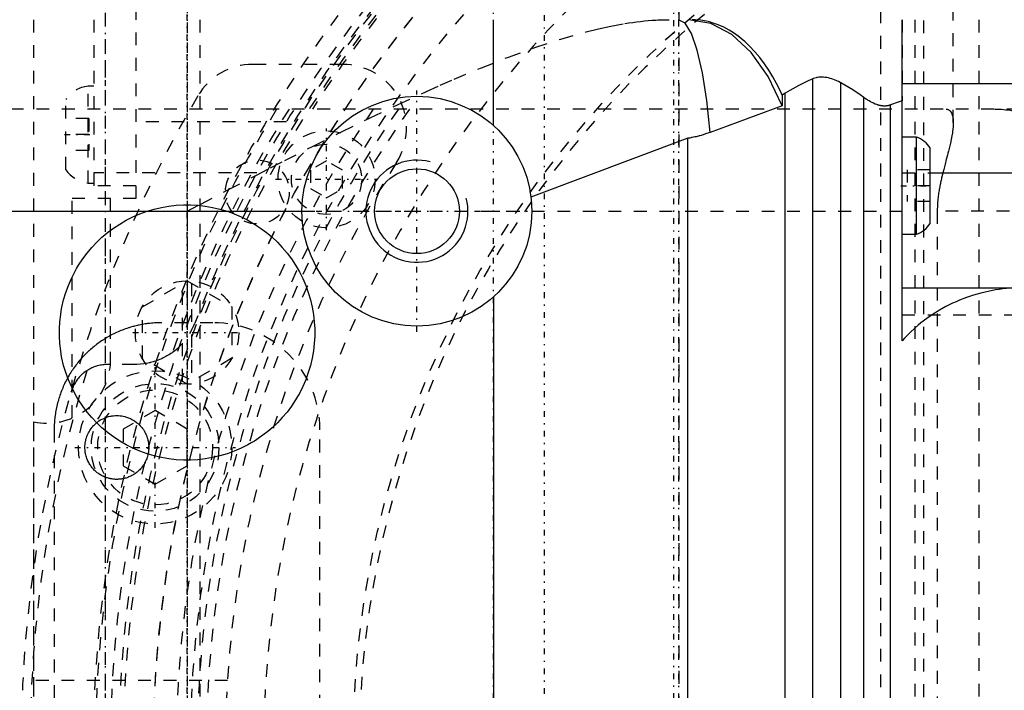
# Model space of a CAD drawing. Extents: x -526 to 218, y -128 to 128.
# Tile 13 of 21: x -101 to -24, y 4 to 57. Entities that reach past the tile are written whole.
import ezdxf

# ---------------------------------------------------------------- set-up
doc = ezdxf.new("R2010")
doc.units = 0
doc.linetypes.add('CENTER', pattern=[1.5, 0.45, -0.5, 0.05, -0.5])
doc.linetypes.add('DASHED', pattern=[2, 1, -1])
for name, color, linetype in [('AM_0', 7, 'CONTINUOUS'), ('AM_10', 7, 'CONTINUOUS'), ('AM_3', 7, 'DASHED'), ('AM_7', 7, 'CENTER')]:
    doc.layers.add(name, color=color, linetype=linetype)

msp = doc.modelspace()

# ---------------------------------------------------------------- linework, layer by layer
at = {"layer": 'AM_0', "color": 7, "linetype": 'CONTINUOUS'}
for p, q in [((-64, 48.708), (-64, 57)), ((-32, 31.856), (-32, 57)), ((-38.988, -52.368), (-38.988, 52.368)), ((-36.8, -52.057), (-36.8, 52.057)), ((-32, 52), (-11.269, 52)), ((-41.161, 51.233), (-41.394, 51.096)), ((-41.394, 51.096), (-41.394, 50.246)), ((-41.161, -51.233), (-41.161, 51.233)), ((-35, -50.906), (-35, 50.906)), ((-41.394, 50.246), (-47.043, 48.176)), ((-32.913, -50.319), (-32.913, 50.319)), ((-48.788, 47.71), (-61.068, 43.105)), ((-48.788, -3.534), (-48.788, 47.71)), ((-30.876, 47.8), (-32, 47.8)), ((-30.876, 40.2), (-30.876, 47.8)), ((-29.8, 41.046), (-29.8, 46.954)), ((-29.8, 45), (-11.073, 45)), ((-116, 42), (-79, 42)), ((-32, 40.2), (-30.876, 40.2)), ((-32, 36), (-20.365, 36)), ((-64, 35.292), (-64, -1.708))]:
    msp.add_line(p, q, dxfattribs=at)
for points in [[(-47.043, 48.176), (-47.3, 50.66), (-47.638, 52.828), (-48.045, 54.602), (-48.505, 55.918), (-49.002, 56.727), (-49.517, 57)], [(-41.394, 50.246), (-42.483, 52.547), (-43.814, 54.437), (-45.337, 55.842), (-46.99, 56.708), (-48.711, 57)]]:
    msp.add_lwpolyline(points, dxfattribs=at)
for points in [[(-41.394, 51.096, 0), (-41.537, 51.404, 0), (-41.83, 51.992, 0), (-42.131, 52.535, 0), (-42.284, 52.792, 0), (-42.445, 53.048, 0), (-42.785, 53.551, 0), (-43.147, 54.033, 0), (-43.528, 54.487, 0), (-43.921, 54.906, 0), (-44.322, 55.286, 0), (-44.524, 55.459, 0), (-44.725, 55.621, 0), (-45.122, 55.912, 0), (-45.534, 56.173, 0), (-45.966, 56.406, 0), (-46.412, 56.604, 0), (-46.867, 56.763, 0), (-47.096, 56.828, 0), (-47.325, 56.882, 0), (-47.778, 56.959, 0), (-48.221, 56.996, 0), (-48.437, 57, 0)], [(-36.8, 52.057, 0), (-36.862, 52.092, 0), (-36.988, 52.158, 0), (-37.115, 52.218, 0), (-37.18, 52.247, 0), (-37.244, 52.274, 0), (-37.374, 52.324, 0), (-37.505, 52.369, 0), (-37.637, 52.407, 0), (-37.769, 52.439, 0), (-37.899, 52.465, 0), (-37.964, 52.475, 0), (-38.028, 52.484, 0), (-38.154, 52.496, 0), (-38.278, 52.501, 0), (-38.4, 52.499, 0), (-38.518, 52.491, 0), (-38.631, 52.475, 0), (-38.686, 52.465, 0), (-38.739, 52.453, 0), (-38.842, 52.424, 0), (-38.941, 52.388, 0), (-38.988, 52.368, 0)], [(-38.988, 52.368, 0), (-39.355, 52.199, 0), (-40.08, 51.84, 0), (-40.796, 51.449, 0), (-41.161, 51.233, 0)], [(-35, 50.906, 0), (-35.281, 51.104, 0), (-35.868, 51.494, 0), (-36.484, 51.873, 0), (-36.8, 52.057, 0)], [(-32.913, 50.319, 0), (-32.921, 50.316, 0), (-32.937, 50.31, 0), (-32.953, 50.304, 0), (-32.961, 50.302, 0), (-32.969, 50.299, 0), (-32.985, 50.293, 0), (-33.002, 50.288, 0), (-33.019, 50.283, 0), (-33.035, 50.279, 0), (-33.052, 50.274, 0), (-33.061, 50.272, 0), (-33.069, 50.27, 0), (-33.086, 50.266, 0), (-33.103, 50.262, 0), (-33.121, 50.259, 0), (-33.138, 50.256, 0), (-33.156, 50.253, 0), (-33.165, 50.251, 0), (-33.174, 50.25, 0), (-33.192, 50.247, 0), (-33.21, 50.245, 0), (-33.219, 50.244, 0), (-33.228, 50.243, 0), (-33.246, 50.241, 0), (-33.264, 50.24, 0), (-33.273, 50.239, 0), (-33.283, 50.238, 0), (-33.301, 50.237, 0), (-33.32, 50.236, 0), (-33.339, 50.236, 0), (-33.358, 50.235, 0), (-33.377, 50.235, 0), (-33.387, 50.235, 0), (-33.396, 50.236, 0), (-33.415, 50.236, 0), (-33.435, 50.237, 0), (-33.455, 50.238, 0), (-33.474, 50.239, 0), (-33.494, 50.24, 0), (-33.504, 50.241, 0), (-33.514, 50.242, 0), (-33.534, 50.244, 0), (-33.553, 50.246, 0), (-33.573, 50.249, 0), (-33.593, 50.252, 0), (-33.613, 50.255, 0), (-33.623, 50.256, 0), (-33.633, 50.258, 0), (-33.653, 50.261, 0), (-33.673, 50.265, 0), (-33.693, 50.269, 0), (-33.713, 50.273, 0), (-33.734, 50.277, 0), (-33.744, 50.28, 0), (-33.754, 50.282, 0), (-33.774, 50.287, 0), (-33.794, 50.292, 0), (-33.814, 50.297, 0), (-33.835, 50.303, 0), (-33.855, 50.308, 0), (-33.865, 50.311, 0), (-33.875, 50.314, 0), (-33.896, 50.32, 0), (-33.916, 50.327, 0), (-33.926, 50.33, 0), (-33.987, 50.35, 0), (-34.11, 50.397, 0), (-34.233, 50.45, 0), (-34.354, 50.508, 0), (-34.475, 50.572, 0), (-34.595, 50.64, 0), (-34.654, 50.676, 0), (-34.713, 50.712, 0), (-34.829, 50.788, 0), (-34.944, 50.866, 0), (-35, 50.906, 0)], [(-32, 50.657, 0), (-32.153, 50.604, 0), (-32.459, 50.493, 0), (-32.762, 50.378, 0), (-32.913, 50.319, 0)], [(-47.043, 48.176, 0), (-47.323, 48.075, 0), (-47.656, 47.967, 0), (-47.752, 47.939, 0), (-47.849, 47.911, 0), (-47.897, 47.898, 0), (-47.946, 47.885, 0), (-48.043, 47.86, 0), (-48.141, 47.836, 0), (-48.239, 47.813, 0), (-48.338, 47.791, 0), (-48.437, 47.771, 0), (-48.487, 47.761, 0), (-48.537, 47.752, 0), (-48.637, 47.734, 0), (-48.738, 47.718, 0), (-48.788, 47.71, 0)], [(-22.636, 36, 0), (-22.931, 35.997, 0), (-23.52, 35.969, 0), (-24.107, 35.915, 0), (-24.399, 35.878, 0), (-24.691, 35.834, 0), (-25.27, 35.726, 0), (-25.843, 35.591, 0), (-26.409, 35.43, 0), (-26.966, 35.243, 0), (-27.514, 35.031, 0), (-27.783, 34.915, 0), (-28.05, 34.793, 0), (-28.574, 34.531, 0), (-29.085, 34.246, 0), (-29.581, 33.937, 0), (-30.061, 33.605, 0), (-30.525, 33.252, 0), (-30.75, 33.068, 0), (-30.971, 32.878, 0), (-31.397, 32.484, 0), (-31.804, 32.07, 0), (-32, 31.856, 0)]]:
    msp.add_polyline3d(points, dxfattribs=at)
for radius in [9, 3.323]:
    msp.add_circle((-70, 42), radius, dxfattribs=at)
for centre, radius, start, end in [((0, 0), 92.807, 28.35328, 104.98705), ((-31.5, 45.9), 2, 31.78833, 71.80513), ((-31.5, 42.1), 2, 288.19487, 328.21167)]:
    msp.add_arc(centre, radius, start, end, dxfattribs=at)
at = {"layer": 'AM_10', "color": 7, "linetype": 'CONTINUOUS'}
msp.add_arc((-70, 42), 4, 75, 15, dxfattribs=at)
at = {"layer": 'AM_3', "color": 6, "linetype": 'DASHED'}
for p, q in [((-49.5, 74), (-49.5, -64)), ((-92, 72), (-92, 43)), ((-95.3, 71), (-95.3, 44)), ((-94.4, -63.531), (-94.4, 68.173)), ((-30.291, -64.051), (-30.291, 68.551)), ((-33.67, -63.271), (-33.67, 67.771)), ((-28, 48.936), (-28, 63.5)), ((-100.033, 59), (-100.033, -59)), ((-87, 59), (-87, -69)), ((-32, 57), (-32, 50.657)), ((-31, 57), (-31, -57)), ((-26, 57), (-26, -57)), ((-75.814, 53.5), (-82.848, 53.5)), ((-95.3, 51.8), (-95.75, 51.8)), ((-95.75, 44.2), (-95.75, 51.8)), ((-97.5, 45.25), (-97.5, 50.75)), ((7.2, 50), (-120.861, 50)), ((-95.7, 49.25), (-97.5, 49.25)), ((-95.7, 49.25), (-95.7, 46.75)), ((-80.218, 49), (-92, 49)), ((-95.7, 48), (-97.5, 48)), ((-95.7, 46.75), (-97.5, 46.75)), ((-77.076, 45.943), (-78.326, 45.222)), ((-75.826, 45.222), (-77.076, 45.943)), ((-82.529, 45), (-95.3, 45)), ((-78.326, 45.222), (-78.326, 43.778)), ((-75.826, 43.778), (-75.826, 45.222)), ((-32, 45), (-29.8, 45)), ((-31.6, 45.25), (-31.6, 42.75)), ((-29.8, 45.25), (-31.6, 45.25)), ((-95.75, 44.2), (-95.3, 44.2)), ((-92, 44), (-95.3, 44)), ((-29.8, 44), (-31.6, 44)), ((-78.326, 43.778), (-77.076, 43.057)), ((-77.076, 43.057), (-75.826, 43.778)), ((-97, 25.806), (-97, 43)), ((-92, 43), (-97, 43)), ((-94, 30), (-94, 43)), ((-29.8, 42.75), (-31.6, 42.75)), ((-88, 42), (-88, 33.265)), ((-79, 42), (-32, 42)), ((-29.248, 42), (-29.248, -42)), ((-17.602, 42), (-29.248, 42)), ((-91.5, 34.521), (-88, 36.541)), ((-88.35, 28.661), (-88.35, 36.339)), ((-88, 36.541), (-84.5, 34.521)), ((-87.65, 36.339), (-87.65, 28.661)), ((-91.5, 30.479), (-91.5, 34.521)), ((-84.5, 34.521), (-84.5, 30.479)), ((-85.975, 33.265), (-90.025, 33.265)), ((-32, 33.887), (-18, 33.887)), ((-88, 28.459), (-91.5, 30.479)), ((-84.5, 30.479), (-88, 28.459)), ((-92.072, 30), (-94.207, 30)), ((-90.5, 26.387), (-93, 24.943)), ((-88, 24.943), (-90.5, 26.387)), ((-100, -25.5), (-100, 25.5)), ((-98.405, 24.885), (-98.405, -24.885)), ((-93, 24.943), (-93, 22.057)), ((-88, 22.057), (-88, 24.943)), ((-77.595, -24.885), (-77.595, 24.885)), ((-93, 22.057), (-90.5, 20.613)), ((-90.5, 20.613), (-88, 22.057)), ((-84.838, 5.25), (-100.863, 5.25))]:
    msp.add_line(p, q, dxfattribs=at)
for points in [[(-88, 42, 0), (-86.926, 42.561, 0), (-84.756, 43.692, 0), (-82.56, 44.832, 0), (-81.454, 45.402, 0), (-80.346, 45.971, 0), (-78.122, 47.102, 0), (-75.894, 48.217, 0), (-73.67, 49.306, 0), (-71.456, 50.362, 0), (-69.259, 51.376, 0), (-68.169, 51.864, 0), (-67.085, 52.339, 0), (-64.94, 53.241, 0), (-62.829, 54.073, 0), (-60.758, 54.825, 0), (-58.73, 55.487, 0), (-56.751, 56.047, 0), (-55.78, 56.285, 0), (-54.823, 56.493, 0), (-53.724, 56.694, 0), (-53.413, 56.743, 0), (-53.104, 56.788, 0), (-52.95, 56.809, 0), (-52.797, 56.829, 0), (-52.491, 56.866, 0), (-52.187, 56.898, 0), (-51.885, 56.927, 0), (-51.584, 56.951, 0), (-51.285, 56.97, 0), (-51.136, 56.978, 0), (-50.987, 56.984, 0), (-50.691, 56.994, 0), (-50.397, 56.999, 0), (-50.251, 57, 0)], [(-28.566, 50, 0), (-28.534, 49.999, 0), (-28.474, 49.991, 0), (-28.417, 49.976, 0), (-28.391, 49.965, 0), (-28.365, 49.953, 0), (-28.316, 49.924, 0), (-28.27, 49.888, 0), (-28.229, 49.845, 0), (-28.191, 49.797, 0), (-28.157, 49.743, 0), (-28.141, 49.714, 0), (-28.127, 49.684, 0), (-28.099, 49.619, 0), (-28.075, 49.548, 0), (-28.054, 49.471, 0), (-28.036, 49.387, 0), (-28.022, 49.297, 0), (-28.016, 49.25, 0), (-28.011, 49.202, 0), (-28.004, 49.1, 0), (-28, 48.992, 0), (-28, 48.936, 0)], [(-24.741, 50, 0), (-24.569, 49.998, 0), (-24.227, 49.983, 0), (-23.886, 49.953, 0), (-23.715, 49.932, 0), (-23.546, 49.908, 0), (-23.207, 49.848, 0), (-22.872, 49.773, 0), (-22.54, 49.683, 0), (-22.211, 49.58, 0), (-21.888, 49.461, 0), (-21.728, 49.397, 0), (-21.569, 49.329, 0), (-21.255, 49.183, 0), (-20.949, 49.023, 0), (-20.649, 48.85, 0), (-20.357, 48.665, 0), (-20.074, 48.467, 0), (-19.935, 48.363, 0), (-19.798, 48.256, 0), (-19.531, 48.034, 0), (-19.274, 47.799, 0), (-19.149, 47.678, 0)], [(-28, 48.936, 0), (-28.001, 48.836, 0), (-28.012, 48.624, 0), (-28.034, 48.396, 0), (-28.048, 48.276, 0), (-28.066, 48.152, 0), (-28.108, 47.893, 0), (-28.16, 47.619, 0), (-28.222, 47.331, 0), (-28.292, 47.029, 0), (-28.37, 46.714, 0), (-28.412, 46.55, 0), (-28.456, 46.383, 0), (-28.547, 46.039, 0), (-28.642, 45.677, 0), (-28.748, 45.272, 0), (-28.814, 45.012, 0), (-28.833, 44.935, 0), (-28.852, 44.857, 0), (-28.862, 44.817, 0), (-28.872, 44.777, 0), (-28.891, 44.695, 0), (-28.91, 44.613, 0), (-28.929, 44.529, 0), (-28.948, 44.444, 0), (-28.967, 44.358, 0), (-28.977, 44.314, 0), (-28.986, 44.27, 0), (-29.005, 44.181, 0), (-29.023, 44.091, 0), (-29.032, 44.045, 0), (-29.041, 43.999, 0), (-29.059, 43.906, 0), (-29.076, 43.812, 0), (-29.085, 43.765, 0), (-29.093, 43.717, 0), (-29.109, 43.62, 0), (-29.125, 43.521, 0), (-29.141, 43.418, 0), (-29.156, 43.309, 0), (-29.171, 43.197, 0), (-29.178, 43.139, 0), (-29.185, 43.08, 0), (-29.198, 42.96, 0), (-29.21, 42.837, 0), (-29.22, 42.711, 0), (-29.229, 42.584, 0), (-29.236, 42.454, 0), (-29.24, 42.389, 0), (-29.242, 42.324, 0), (-29.246, 42.194, 0), (-29.248, 42.064, 0), (-29.248, 42, 0)], [(-78, 32.5, 0), (-78.004, 32.219, 0), (-78.036, 31.651, 0), (-78.102, 31.077, 0), (-78.147, 30.79, 0), (-78.201, 30.503, 0), (-78.336, 29.93, 0), (-78.504, 29.364, 0), (-78.707, 28.807, 0), (-78.942, 28.263, 0), (-79.208, 27.735, 0), (-79.352, 27.478, 0), (-79.504, 27.226, 0), (-79.827, 26.738, 0), (-80.174, 26.275, 0), (-80.542, 25.838, 0), (-80.929, 25.429, 0), (-81.338, 25.043, 0), (-81.553, 24.856, 0), (-81.775, 24.674, 0), (-82.238, 24.327, 0), (-82.726, 24.004, 0), (-82.978, 23.852, 0), (-83.235, 23.708, 0), (-83.763, 23.442, 0), (-84.307, 23.207, 0), (-84.584, 23.102, 0), (-84.864, 23.005, 0), (-85.43, 22.836, 0), (-86.003, 22.702, 0), (-86.577, 22.602, 0), (-87.151, 22.536, 0), (-87.719, 22.504, 0), (-88, 22.5, 0), (-88.281, 22.504, 0), (-88.849, 22.536, 0), (-89.423, 22.602, 0), (-89.997, 22.702, 0), (-90.57, 22.836, 0), (-91.136, 23.005, 0), (-91.416, 23.102, 0), (-91.693, 23.207, 0), (-92.237, 23.442, 0), (-92.765, 23.708, 0), (-93.274, 24.004, 0), (-93.762, 24.327, 0), (-94.225, 24.674, 0), (-94.447, 24.856, 0), (-94.662, 25.043, 0), (-95.071, 25.429, 0), (-95.458, 25.838, 0), (-95.826, 26.275, 0), (-96.173, 26.738, 0), (-96.496, 27.226, 0), (-96.648, 27.478, 0), (-96.792, 27.735, 0), (-97.058, 28.263, 0), (-97.293, 28.807, 0), (-97.496, 29.364, 0), (-97.664, 29.93, 0), (-97.799, 30.503, 0), (-97.853, 30.79, 0), (-97.898, 31.077, 0), (-97.964, 31.651, 0), (-97.996, 32.219, 0), (-98, 32.5, 0), (-97.996, 32.781, 0), (-97.964, 33.349, 0), (-97.898, 33.923, 0), (-97.853, 34.21, 0), (-97.799, 34.497, 0), (-97.664, 35.07, 0), (-97.496, 35.636, 0), (-97.293, 36.193, 0), (-97.058, 36.737, 0), (-96.792, 37.265, 0), (-96.648, 37.522, 0), (-96.496, 37.774, 0), (-96.173, 38.262, 0), (-95.826, 38.725, 0), (-95.458, 39.162, 0), (-95.071, 39.571, 0), (-94.662, 39.957, 0), (-94.447, 40.144, 0), (-94.225, 40.326, 0), (-93.762, 40.673, 0), (-93.274, 40.996, 0), (-92.765, 41.292, 0), (-92.237, 41.558, 0), (-91.693, 41.793, 0), (-91.416, 41.898, 0), (-91.136, 41.995, 0), (-90.57, 42.164, 0), (-89.997, 42.298, 0), (-89.423, 42.398, 0), (-88.849, 42.464, 0), (-88.281, 42.496, 0), (-88, 42.5, 0), (-87.719, 42.496, 0), (-87.151, 42.464, 0), (-86.577, 42.398, 0), (-86.003, 42.298, 0), (-85.43, 42.164, 0), (-84.864, 41.995, 0), (-84.584, 41.898, 0), (-84.307, 41.793, 0), (-83.763, 41.558, 0), (-83.235, 41.292, 0), (-82.978, 41.148, 0), (-82.726, 40.996, 0), (-82.238, 40.673, 0), (-81.775, 40.326, 0), (-81.553, 40.144, 0), (-81.338, 39.957, 0), (-80.929, 39.571, 0), (-80.542, 39.162, 0), (-80.174, 38.725, 0), (-79.827, 38.262, 0), (-79.504, 37.774, 0), (-79.352, 37.522, 0), (-79.208, 37.265, 0), (-78.942, 36.737, 0), (-78.707, 36.193, 0), (-78.504, 35.636, 0), (-78.336, 35.07, 0), (-78.201, 34.497, 0), (-78.147, 34.21, 0), (-78.102, 33.923, 0), (-78.036, 33.349, 0), (-78.004, 32.781, 0), (-78, 32.5, 0)], [(-90.025, 33.265, 0), (-90.084, 33.265, 0), (-90.201, 33.263, 0), (-90.32, 33.26, 0), (-90.379, 33.258, 0), (-90.438, 33.255, 0), (-90.557, 33.248, 0), (-90.677, 33.24, 0), (-90.797, 33.229, 0), (-90.917, 33.217, 0), (-91.037, 33.204, 0), (-91.097, 33.196, 0), (-91.157, 33.188, 0), (-91.278, 33.171, 0), (-91.398, 33.152, 0), (-91.518, 33.131, 0), (-91.639, 33.108, 0), (-91.759, 33.084, 0), (-91.819, 33.071, 0), (-91.879, 33.057, 0), (-91.999, 33.029, 0), (-92.119, 32.999, 0), (-92.178, 32.984, 0), (-92.238, 32.967, 0), (-92.357, 32.934, 0), (-92.476, 32.899, 0), (-92.535, 32.88, 0), (-92.594, 32.862, 0), (-92.712, 32.823, 0), (-92.829, 32.782, 0), (-92.945, 32.74, 0), (-93.061, 32.696, 0), (-93.177, 32.65, 0), (-93.234, 32.626, 0), (-93.291, 32.602, 0), (-93.405, 32.553, 0), (-93.518, 32.502, 0), (-93.63, 32.45, 0), (-93.742, 32.396, 0), (-93.853, 32.34, 0), (-93.907, 32.311, 0), (-93.962, 32.282, 0), (-94.071, 32.224, 0), (-94.179, 32.163, 0), (-94.285, 32.101, 0), (-94.391, 32.038, 0), (-94.495, 31.973, 0), (-94.547, 31.94, 0), (-94.599, 31.907, 0), (-94.701, 31.839, 0), (-94.802, 31.77, 0), (-94.901, 31.7, 0), (-95, 31.629, 0), (-95.097, 31.556, 0), (-95.145, 31.519, 0), (-95.193, 31.482, 0), (-95.287, 31.407, 0), (-95.38, 31.331, 0), (-95.471, 31.254, 0), (-95.562, 31.176, 0), (-95.65, 31.096, 0), (-95.694, 31.056, 0), (-95.737, 31.016, 0), (-95.823, 30.935, 0), (-95.907, 30.854, 0), (-95.949, 30.812, 0), (-95.99, 30.771, 0), (-96.072, 30.687, 0), (-96.152, 30.601, 0), (-96.193, 30.558, 0), (-96.233, 30.514, 0), (-96.312, 30.426, 0), (-96.39, 30.336, 0), (-96.467, 30.244, 0), (-96.543, 30.151, 0), (-96.619, 30.057, 0), (-96.656, 30.009, 0), (-96.693, 29.961, 0), (-96.765, 29.864, 0), (-96.837, 29.766, 0), (-96.907, 29.666, 0), (-96.976, 29.565, 0), (-97.044, 29.463, 0), (-97.077, 29.411, 0), (-97.11, 29.36, 0), (-97.175, 29.255, 0), (-97.239, 29.15, 0), (-97.301, 29.043, 0), (-97.361, 28.935, 0), (-97.42, 28.826, 0), (-97.449, 28.772, 0), (-97.478, 28.717, 0), (-97.534, 28.606, 0), (-97.588, 28.494, 0), (-97.641, 28.382, 0), (-97.691, 28.269, 0), (-97.741, 28.155, 0), (-97.765, 28.097, 0), (-97.788, 28.04, 0), (-97.834, 27.925, 0), (-97.879, 27.808, 0), (-97.921, 27.692, 0), (-97.962, 27.574, 0), (-98.001, 27.457, 0), (-98.019, 27.398, 0), (-98.038, 27.338, 0), (-98.073, 27.22, 0), (-98.107, 27.1, 0), (-98.123, 27.041, 0), (-98.139, 26.981, 0), (-98.169, 26.861, 0), (-98.197, 26.741, 0), (-98.21, 26.681, 0), (-98.223, 26.621, 0), (-98.248, 26.5, 0), (-98.271, 26.38, 0), (-98.292, 26.259, 0), (-98.311, 26.139, 0), (-98.328, 26.018, 0), (-98.336, 25.958, 0), (-98.344, 25.898, 0), (-98.357, 25.777, 0), (-98.369, 25.657, 0), (-98.38, 25.537, 0), (-98.388, 25.418, 0), (-98.395, 25.299, 0), (-98.398, 25.239, 0), (-98.4, 25.18, 0), (-98.403, 25.062, 0), (-98.405, 24.944, 0), (-98.405, 24.885, 0)], [(-89.131, 30.956, 0), (-89.18, 30.921, 0), (-89.279, 30.853, 0), (-89.377, 30.788, 0), (-89.426, 30.757, 0), (-89.475, 30.727, 0), (-89.573, 30.669, 0), (-89.669, 30.615, 0), (-89.765, 30.564, 0), (-89.862, 30.515, 0), (-89.959, 30.468, 0), (-90.008, 30.446, 0), (-90.057, 30.424, 0), (-90.156, 30.382, 0), (-90.255, 30.342, 0), (-90.354, 30.304, 0), (-90.454, 30.269, 0), (-90.554, 30.236, 0), (-90.605, 30.22, 0), (-90.655, 30.205, 0), (-90.756, 30.176, 0), (-90.857, 30.15, 0), (-90.908, 30.137, 0)], [(-90.908, 30.137, 0), (-90.963, 30.124, 0), (-91.074, 30.101, 0), (-91.185, 30.079, 0), (-91.24, 30.07, 0)], [(-95.859, 29.505, 0), (-95.903, 29.475, 0), (-95.99, 29.413, 0), (-96.074, 29.349, 0), (-96.114, 29.316, 0), (-96.154, 29.282, 0), (-96.232, 29.214, 0), (-96.307, 29.143, 0), (-96.378, 29.07, 0), (-96.447, 28.996, 0), (-96.513, 28.92, 0), (-96.544, 28.881, 0), (-96.575, 28.842, 0), (-96.635, 28.762, 0), (-96.692, 28.681, 0), (-96.746, 28.598, 0), (-96.797, 28.514, 0), (-96.845, 28.429, 0), (-96.868, 28.386, 0), (-96.89, 28.342, 0), (-96.932, 28.254, 0), (-96.972, 28.165, 0), (-96.99, 28.121, 0)], [(-94.207, 30, 0), (-94.253, 30, 0), (-94.346, 29.997, 0), (-94.439, 29.991, 0), (-94.486, 29.987, 0), (-94.533, 29.982, 0), (-94.627, 29.971, 0), (-94.721, 29.956, 0), (-94.815, 29.938, 0), (-94.908, 29.917, 0), (-95.002, 29.893, 0), (-95.048, 29.88, 0), (-95.095, 29.866, 0), (-95.187, 29.835, 0), (-95.279, 29.802, 0), (-95.37, 29.765, 0), (-95.46, 29.726, 0), (-95.549, 29.683, 0), (-95.593, 29.661, 0), (-95.637, 29.637, 0), (-95.725, 29.588, 0), (-95.814, 29.533, 0), (-95.859, 29.505, 0)], [(-91.24, 30.07, 0), (-91.38, 30.048, 0), (-91.658, 30.017, 0), (-91.935, 30.002, 0), (-92.072, 30, 0)], [(-96.99, 28.121, 0), (-97.009, 28.072, 0), (-97.044, 27.975, 0), (-97.076, 27.876, 0), (-97.091, 27.827, 0)], [(-95.079, 25.439, 0), (-95.018, 25.486, 0), (-94.897, 25.573, 0), (-94.775, 25.65, 0), (-94.715, 25.685, 0), (-94.654, 25.718, 0), (-94.53, 25.778, 0), (-94.404, 25.831, 0), (-94.275, 25.877, 0), (-94.146, 25.915, 0), (-94.015, 25.946, 0), (-93.95, 25.959, 0), (-93.885, 25.97, 0), (-93.754, 25.987, 0), (-93.624, 25.997, 0), (-93.495, 26, 0), (-93.368, 25.997, 0), (-93.243, 25.987, 0), (-93.181, 25.98, 0), (-93.12, 25.971, 0), (-93.001, 25.95, 0), (-92.885, 25.923, 0), (-92.828, 25.908, 0)], [(-92.828, 25.908, 0), (-92.747, 25.884, 0), (-92.584, 25.826, 0), (-92.421, 25.755, 0), (-92.341, 25.715, 0), (-92.261, 25.671, 0), (-92.104, 25.574, 0), (-91.953, 25.464, 0), (-91.808, 25.34, 0), (-91.671, 25.204, 0), (-91.543, 25.055, 0), (-91.482, 24.976, 0), (-91.425, 24.895, 0), (-91.362, 24.795, 0), (-91.344, 24.766, 0), (-91.327, 24.737, 0), (-91.319, 24.722, 0), (-91.311, 24.707, 0), (-91.295, 24.677, 0), (-91.279, 24.647, 0), (-91.263, 24.616, 0), (-91.248, 24.586, 0), (-91.233, 24.554, 0), (-91.226, 24.539, 0), (-91.219, 24.523, 0), (-91.204, 24.49, 0), (-91.19, 24.457, 0), (-91.177, 24.423, 0), (-91.163, 24.389, 0), (-91.151, 24.354, 0), (-91.144, 24.337, 0), (-91.138, 24.319, 0), (-91.126, 24.283, 0), (-91.114, 24.247, 0), (-91.103, 24.21, 0), (-91.092, 24.172, 0), (-91.082, 24.134, 0), (-91.077, 24.115, 0), (-91.072, 24.096, 0), (-91.063, 24.057, 0), (-91.054, 24.017, 0), (-91.046, 23.978, 0), (-91.039, 23.937, 0), (-91.032, 23.897, 0), (-91.029, 23.876, 0), (-91.025, 23.856, 0), (-91.02, 23.815, 0), (-91.015, 23.773, 0), (-91.013, 23.752, 0), (-91.011, 23.731, 0), (-91.007, 23.689, 0), (-91.004, 23.647, 0), (-91.003, 23.626, 0), (-91.002, 23.604, 0), (-91.001, 23.562, 0), (-91, 23.519, 0), (-91, 23.476, 0), (-91.001, 23.432, 0), (-91.002, 23.389, 0), (-91.004, 23.367, 0), (-91.005, 23.346, 0), (-91.008, 23.302, 0), (-91.012, 23.259, 0), (-91.016, 23.215, 0), (-91.022, 23.172, 0), (-91.028, 23.129, 0), (-91.031, 23.107, 0), (-91.035, 23.085, 0), (-91.042, 23.042, 0), (-91.051, 22.999, 0), (-91.055, 22.978, 0)], [(-91.055, 22.978, 0), (-91.067, 22.926, 0), (-91.094, 22.822, 0), (-91.125, 22.72, 0), (-91.142, 22.669, 0), (-91.161, 22.619, 0), (-91.2, 22.519, 0), (-91.244, 22.422, 0), (-91.292, 22.327, 0), (-91.343, 22.235, 0), (-91.398, 22.147, 0), (-91.426, 22.103, 0), (-91.456, 22.061, 0), (-91.516, 21.979, 0), (-91.578, 21.901, 0), (-91.643, 21.826, 0), (-91.709, 21.756, 0), (-91.776, 21.689, 0), (-91.81, 21.658, 0), (-91.844, 21.627, 0), (-91.913, 21.568, 0), (-91.981, 21.514, 0), (-92.015, 21.489, 0), (-92.049, 21.464, 0), (-92.119, 21.416, 0), (-92.189, 21.371, 0), (-92.224, 21.35, 0), (-92.26, 21.329, 0), (-92.332, 21.29, 0), (-92.405, 21.253, 0), (-92.479, 21.218, 0), (-92.553, 21.186, 0), (-92.628, 21.157, 0), (-92.665, 21.143, 0), (-92.703, 21.13, 0), (-92.778, 21.106, 0), (-92.854, 21.085, 0), (-92.93, 21.066, 0), (-93.006, 21.049, 0), (-93.082, 21.035, 0), (-93.12, 21.029, 0), (-93.158, 21.023, 0), (-93.234, 21.014, 0), (-93.31, 21.007, 0), (-93.385, 21.003, 0), (-93.46, 21, 0), (-93.534, 21, 0), (-93.571, 21.001, 0), (-93.607, 21.002, 0), (-93.68, 21.007, 0), (-93.752, 21.013, 0), (-93.823, 21.021, 0), (-93.893, 21.031, 0), (-93.963, 21.043, 0), (-93.997, 21.05, 0), (-94.031, 21.057, 0), (-94.098, 21.073, 0), (-94.165, 21.09, 0), (-94.233, 21.11, 0), (-94.301, 21.132, 0), (-94.369, 21.156, 0), (-94.403, 21.169, 0), (-94.437, 21.182, 0), (-94.505, 21.211, 0), (-94.573, 21.242, 0), (-94.606, 21.258, 0), (-94.64, 21.275, 0), (-94.706, 21.31, 0), (-94.772, 21.348, 0), (-94.805, 21.368, 0), (-94.837, 21.388, 0), (-94.902, 21.43, 0), (-94.965, 21.474, 0), (-95.028, 21.521, 0), (-95.089, 21.57, 0), (-95.149, 21.621, 0), (-95.178, 21.647, 0), (-95.207, 21.674, 0), (-95.265, 21.729, 0), (-95.32, 21.786, 0), (-95.374, 21.845, 0), (-95.426, 21.907, 0), (-95.477, 21.97, 0), (-95.501, 22.002, 0), (-95.526, 22.035, 0), (-95.572, 22.101, 0), (-95.617, 22.17, 0), (-95.659, 22.24, 0), (-95.701, 22.314, 0), (-95.741, 22.392, 0), (-95.76, 22.431, 0), (-95.779, 22.472, 0), (-95.815, 22.555, 0), (-95.848, 22.642, 0), (-95.879, 22.731, 0), (-95.906, 22.822, 0), (-95.931, 22.917, 0), (-95.942, 22.964, 0), (-95.952, 23.013, 0), (-95.97, 23.111, 0), (-95.983, 23.211, 0), (-95.993, 23.312, 0), (-95.999, 23.415, 0), (-96, 23.519, 0), (-95.999, 23.571, 0), (-95.997, 23.623, 0), (-95.99, 23.728, 0), (-95.978, 23.833, 0), (-95.97, 23.885, 0), (-95.961, 23.938, 0), (-95.941, 24.042, 0), (-95.915, 24.146, 0), (-95.901, 24.197, 0), (-95.885, 24.248, 0), (-95.852, 24.349, 0), (-95.813, 24.448, 0), (-95.772, 24.544, 0), (-95.726, 24.638, 0), (-95.677, 24.73, 0), (-95.651, 24.775, 0), (-95.624, 24.819, 0), (-95.568, 24.904, 0), (-95.51, 24.987, 0), (-95.449, 25.066, 0), (-95.385, 25.142, 0), (-95.32, 25.214, 0), (-95.286, 25.249, 0), (-95.253, 25.283, 0), (-95.184, 25.348, 0), (-95.114, 25.409, 0), (-95.079, 25.439, 0)]]:
    msp.add_polyline3d(points, dxfattribs=at)
for centre, radius in [((0, 0), 75), ((-77.076, 44.5), 3.8), ((-77.076, 44.5), 2.75), ((-82.5, 43.5), 2.5), ((-88, 32.5), 4.05), ((-90.5, 23.5), 6), ((-90.5, 23.5), 5), ((-90.5, 23.5), 4.5)]:
    msp.add_circle(centre, radius, dxfattribs=at)
for centre, radius, start, end in [((0, 0), 94, 91.86887, 178.13113), ((0, 0), 93.35, 51.20133, 308.79867), ((0, 0), 93, 48.28875, 311.71125), ((0, 0), 95.35, 104.57838, 255.42162), ((0, 0), 90.661, 47.36628, 312.63372), ((0, 0), 90.65, 47.41168, 312.58832), ((0, 0), 93.5, 104.87342, 159.18633), ((0, 0), 92.807, 104.98705, 147.40132), ((0, 0), 87.75, 11.17067, 181.76711), ((0, 0), 82, 10.54029, 252.98015), ((0, 0), 74.5, 251.20714, 249.57142), ((-82.848, 48.5), 5, 90, 149.65482), ((-75.814, 48.5), 5, 327.39197, 90), ((-95.451, 49.318), 2.5, 96.87404, 145.05347), ((0, 0), 101, 149.65482, 210.34518), ((0, 0), 95.177, 148.30925, 190), ((0, 0), 94.354, 147.99997, 160.8473), ((0, 0), 88.835, 145.74753, 214.25247), ((0, 0), 87.2, 145.01265, 214.98735), ((0, 0), 86.49, 144.68289, 215.31711), ((0, 0), 85, 147.39197, 212.60803), ((-95.451, 46.682), 2.5, 214.94653, 263.12596), ((-92.072, 35), 5, 306.02651, 339.18633), ((-85.975, 24.885), 8.38, 0, 90), ((0, 0), 100.296, 162.89198, 197.10802), ((-98.984, 30.396), 5, 258.27952, 355.46028)]:
    msp.add_arc(centre, radius, start, end, dxfattribs=at)
at = {"layer": 'AM_7', "color": 4, "linetype": 'CENTER'}
for p, q in [((-88, 127.7), (-88, -127.7)), ((-60, -98.1), (-60, 97.7)), ((-88, -71.7), (-88, 75.7)), ((-94.4, -70.625), (-94.4, 75.125)), ((-49.5, -70.625), (-49.5, 75.125)), ((-64, -73.7), (-64, 73.7)), ((-49.879, -73.7), (-49.879, 73.7)), ((-88, 69.175), (-88, -70)), ((-70, 32.55), (-70, 51.45)), ((-97.61, 48), (-95.19, 48)), ((-77.076, 40.51), (-77.076, 48.49)), ((-81.066, 44.5), (-73.086, 44.5)), ((-32.11, 44), (-29.69, 44)), ((-79.45, 42), (-60.55, 42)), ((-92.252, 32.5), (-83.748, 32.5)), ((-90.5, 17.2), (-90.5, 29.8)), ((-96.8, 23.5), (-84.2, 23.5))]:
    msp.add_line(p, q, dxfattribs=at)

doc.saveas('drawing.dxf')
